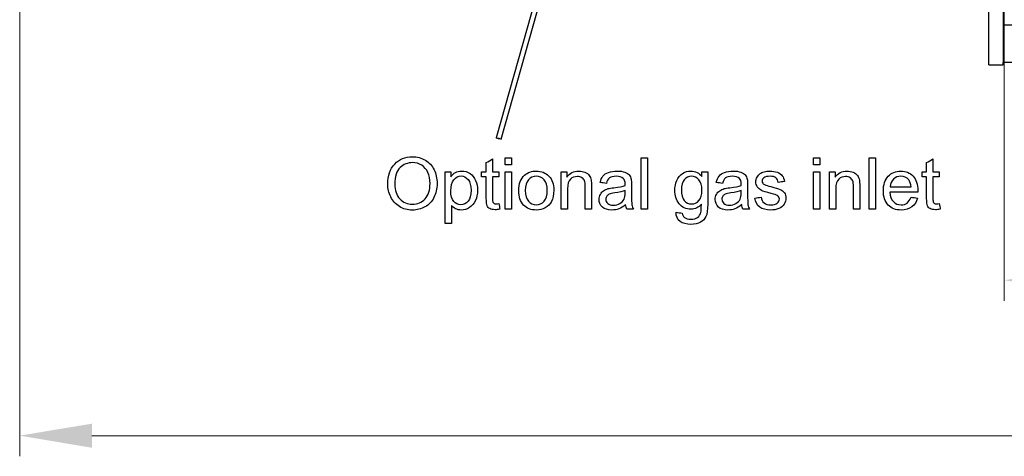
# Model space of a CAD drawing. Header units: inches. Extents: x 0 to 23760, y -13 to 16800.
# Tile 64 of 217: x 1790 to 3700, y 10184 to 11031. Entities that reach past the tile are written whole.
import ezdxf

# ---------------------------------------------------------------- set-up
doc = ezdxf.new("R2010")
doc.units = ezdxf.units.IN
doc.layers.add('254', color=7, linetype='Continuous', true_color=0xffffff)
doc.styles.add('latin_extended', font='simplex.shx')
doc.dimstyles.get("Standard").update_dxf_attribs({"dimtxt": 0.18, "dimasz": 0.18, "dimexe": 0.18, "dimexo": 0.0625, "dimgap": 0.09, "dimtad": 0, "dimtih": 1, "dimtoh": 1, "dimdec": 4, "dimzin": 0, "dimdsep": 46, "dimtxsty": 'Standard', "dimcen": 0.09, "dimadec": 0, "dimazin": 0, "dimtfac": 1, "dimtdec": 4, "dimtofl": 0, "dimtmove": 0, "dimatfit": 3, "dimfxl": 1, "dimtolj": 1, "dimtzin": 0, "dimarcsym": 0})

# ---------------------------------------------------------------- blocks, each defined once
blk = doc.blocks.new('_U3')
at = {"layer": '254', "color": 3, "linetype": 'Continuous', "lineweight": 13, "transparency": 16777216}
for p, q in [((5427, 13056.5), (5427, 10485.6)), ((3700, 12577.9), (3700, 10485.6)), ((3840, 10525.6), (5287, 10525.6))]:
    blk.add_line(p, q, dxfattribs=at)
at = {"layer": '254', "color": 3, "transparency": 16777216}
for points in [[(3840, 10548.9), (3840, 10502.2), (3700, 10525.6)], [(5287, 10502.2), (5287, 10548.9), (5427, 10525.6)]]:
    blk.add_solid(points, dxfattribs=at)
at = {"layer": 'Defpoints', "color": 0, "transparency": 16777216}
for p in [(5427, 13096.5), (3700, 12617.9), (5427, 10525.6)]:
    blk.add_point(p, dxfattribs=at)
at = {"layer": '254', "color": 2, "lineweight": 13, "transparency": 16777216, "insert": (4330.2, 10735.6), "char_height": 140, "attachment_point": 1, "style": 'latin_extended'}
blk.add_mtext('\\A1;\\C2;1727', dxfattribs=at)
blk = doc.blocks.new('_U11')
at = {"layer": '254', "color": 3, "linetype": 'Continuous', "lineweight": 13, "transparency": 16777216}
for p, q in [((8556, 13896.3), (8556, 10183.9)), ((1790, 13598.4), (1790, 10183.9)), ((1930, 10223.9), (8416, 10223.9))]:
    blk.add_line(p, q, dxfattribs=at)
at = {"layer": '254', "color": 3, "transparency": 16777216}
for points in [[(1930, 10247.2), (1930, 10200.5), (1790, 10223.9)], [(8416, 10200.5), (8416, 10247.2), (8556, 10223.9)]]:
    blk.add_solid(points, dxfattribs=at)
at = {"layer": 'Defpoints', "color": 0, "transparency": 16777216}
for p in [(8556, 13936.3), (1790, 13638.4), (8556, 10223.9)]:
    blk.add_point(p, dxfattribs=at)
at = {"layer": '254', "color": 2, "lineweight": 13, "transparency": 16777216, "insert": (4929.7, 10433.9), "char_height": 140, "attachment_point": 1, "style": 'latin_extended'}
blk.add_mtext('\\A1;6766', dxfattribs=at)

msp = doc.modelspace()

# ---------------------------------------------------------------- linework, layer by layer
at = {"layer": '254', "color": 2, "linetype": 'Continuous', "lineweight": 25}
for p, q in [((3037.211, 11949.707), (2714.372, 10802.031)), ((2723.998, 10799.324), (3046.838, 11946.999)), ((3698.024, 11355.942), (3698.024, 11020.453)), ((3670.024, 10943.853), (3670.024, 11146.353)), ((3698.024, 11020.453), (3698.024, 10948.353)), ((7888.024, 11020.453), (3698.024, 11020.453)), ((3698.024, 10943.853), (3698.024, 10948.353)), ((7888.024, 10948.353), (3698.024, 10948.353)), ((3670.024, 10943.853), (3698.024, 10943.853))]:
    msp.add_line(p, q, dxfattribs=at)
msp.add_ellipse((2719.185, 10800.677), major_axis=(-4.813, 1.354), ratio=0.11369743, dxfattribs=at)
for points, knots in [([(2517.474, 10751.048), (2526.376, 10760.437), (2537.888, 10765.118), (2561.219, 10765.118), (2569.544, 10762.937), (2584.371, 10754.093), (2589.989, 10747.948), (2597.776, 10732.169), (2599.72, 10723.215), (2599.72, 10703.082), (2597.673, 10694), (2589.487, 10677.986), (2583.701, 10671.932), (2576.21, 10667.83)], [0, 0, 0, 0, 0.2330217, 0.2330217, 0.38569108, 0.38569108, 0.53859195, 0.53859195, 0.69109453, 0.69109453, 0.84554726, 0.84554726, 1, 1, 1, 1]), ([(2581.966, 10734.599), (2579.203, 10740.662), (2575.187, 10745.369), (2564.596, 10752.072), (2558.635, 10753.734), (2542.672, 10753.734), (2534.601, 10750.524), (2521.107, 10737.643), (2517.73, 10726.899), (2517.73, 10699.808), (2520.979, 10690.317), (2527.451, 10683.384)], [0, 0, 0, 0, 0.16653426, 0.16653426, 0.33306851, 0.33306851, 0.57088202, 0.57088202, 0.80914583, 0.80914583, 1, 1, 1, 1]), ([(2576.21, 10667.83), (2568.689, 10663.711), (2560.605, 10661.639), (2542.493, 10661.639), (2534.084, 10663.927), (2519.265, 10673.023), (2513.647, 10679.219), (2506.013, 10694.947), (2504.095, 10703.287), (2504.095, 10728.664), (2508.546, 10741.66), (2517.474, 10751.048)], [0, 0, 0, 0, 0.1587975, 0.1587975, 0.33067245, 0.33067245, 0.50297876, 0.50297876, 0.67483187, 0.67483187, 1, 1, 1, 1]), ([(2527.451, 10683.384), (2533.949, 10676.426), (2542.058, 10672.972), (2561.808, 10672.972), (2569.995, 10676.476), (2582.861, 10690.47), (2586.085, 10700.421), (2586.085, 10721.424), (2584.725, 10728.546), (2581.966, 10734.599)], [0, 0, 0, 0, 0.27269132, 0.27269132, 0.54965457, 0.54965457, 0.82556657, 0.82556657, 1, 1, 1, 1]), ([(2626.402, 10726.387), (2629.037, 10730.071), (2632.036, 10732.823), (2638.656, 10736.518), (2642.698, 10737.439), (2653.596, 10737.439), (2659.078, 10735.839), (2668.51, 10729.483), (2672.082, 10724.976), (2676.901, 10713.392), (2678.129, 10707.022), (2678.129, 10692.696), (2676.789, 10686.023), (2671.477, 10674.174), (2667.601, 10669.602), (2657.459, 10663.302), (2652.138, 10661.716), (2642.442, 10661.716), (2638.748, 10662.566), (2632.26, 10666.039), (2629.6, 10668.214), (2627.502, 10670.849)], [0, 0, 0, 0, 0.08308039, 0.08308039, 0.16567217, 0.16567217, 0.2732647, 0.2732647, 0.38045627, 0.38045627, 0.48724488, 0.48724488, 0.60194376, 0.60194376, 0.71705564, 0.71705564, 0.83190676, 0.83190676, 0.91581625, 0.91581625, 1, 1, 1, 1]), ([(2769.38, 10729.38), (2775.596, 10734.753), (2783.194, 10737.439), (2802.125, 10737.439), (2810.26, 10734.164), (2822.897, 10721.117), (2826.069, 10712.112), (2826.069, 10691.263), (2824.683, 10683.936), (2819.06, 10673.253), (2815.003, 10669.09), (2809.646, 10666.142)], [0, 0, 0, 0, 0.19849265, 0.19849265, 0.41967017, 0.41967017, 0.6408477, 0.6408477, 0.82024724, 0.82024724, 1, 1, 1, 1]), ([(2851.498, 10725.492), (2856.819, 10733.448), (2864.494, 10737.439), (2878.922, 10737.439), (2882.948, 10736.667), (2890.255, 10733.499), (2892.98, 10731.444), (2896.625, 10726.362), (2897.904, 10723.343), (2898.646, 10719.838)], [0, 0, 0, 0, 0.43390355, 0.43390355, 0.62270127, 0.62270127, 0.81197878, 0.81197878, 1, 1, 1, 1]), ([(2921.49, 10727.564), (2923.972, 10730.736), (2927.599, 10733.181), (2937.044, 10736.569), (2942.544, 10737.439), (2954.952, 10737.439), (2959.969, 10736.705), (2967.717, 10733.78), (2970.569, 10731.974), (2974.189, 10727.538), (2975.468, 10724.776), (2976.185, 10721.399)], [0, 0, 0, 0, 0.20172981, 0.20172981, 0.40214746, 0.40214746, 0.60174034, 0.60174034, 0.80018246, 0.80018246, 1, 1, 1, 1]), ([(3112.332, 10672.844), (3106.96, 10666.5), (3100.283, 10663.353), (3082.324, 10663.353), (3074.598, 10666.935), (3063.701, 10681.312), (3060.963, 10689.933), (3060.963, 10706.894), (3062.229, 10713.258), (3067.205, 10724.955), (3070.838, 10729.483), (3080.354, 10735.827), (3085.931, 10737.439), (3100.897, 10737.439), (3107.932, 10733.985), (3113.483, 10727.052)], [0, 0, 0, 0, 0.13950219, 0.13950219, 0.31287711, 0.31287711, 0.48625203, 0.48625203, 0.60536457, 0.60536457, 0.72384961, 0.72384961, 0.84233465, 0.84233465, 1, 1, 1, 1]), ([(3124.816, 10735.801), (3124.816, 10714.926), (3124.816, 10694.052), (3124.816, 10661.895), (3123.665, 10653.913), (3119.06, 10644.499), (3115.422, 10640.773), (3105.476, 10635.315), (3099.336, 10633.959), (3083.424, 10633.959), (3076.44, 10635.904), (3065.798, 10643.681), (3063.24, 10649.539), (3063.419, 10657.341)], [0, 0, 0, 0, 0.25517086, 0.25517086, 0.3930757, 0.3930757, 0.53098054, 0.53098054, 0.66973213, 0.66973213, 0.83486607, 0.83486607, 1, 1, 1, 1]), ([(3146.714, 10727.564), (3149.196, 10730.736), (3152.823, 10733.181), (3162.268, 10736.569), (3167.768, 10737.439), (3180.175, 10737.439), (3185.193, 10736.705), (3192.941, 10733.78), (3195.793, 10731.974), (3199.413, 10727.538), (3200.692, 10724.776), (3201.408, 10721.399)], [0, 0, 0, 0, 0.20172981, 0.20172981, 0.40214746, 0.40214746, 0.60174034, 0.60174034, 0.80018246, 0.80018246, 1, 1, 1, 1]), ([(3226.453, 10732.373), (3228.346, 10733.78), (3230.963, 10734.959), (3237.556, 10736.953), (3241.086, 10737.439), (3250.551, 10737.439), (3255.54, 10736.62), (3264.135, 10733.346), (3267.32, 10731.129), (3271.401, 10725.517), (3272.808, 10721.782), (3273.575, 10717.101)], [0, 0, 0, 0, 0.1533584, 0.1533584, 0.30704293, 0.30704293, 0.53756972, 0.53756972, 0.76809651, 0.76809651, 1, 1, 1, 1]), ([(3371.81, 10725.492), (3377.131, 10733.448), (3384.806, 10737.439), (3399.234, 10737.439), (3403.26, 10736.667), (3410.567, 10733.499), (3413.292, 10731.444), (3416.937, 10726.362), (3418.216, 10723.343), (3418.958, 10719.838)], [0, 0, 0, 0, 0.43390355, 0.43390355, 0.62270127, 0.62270127, 0.81197878, 0.81197878, 1, 1, 1, 1]), ([(3531.774, 10685.123), (3529.753, 10677.705), (3526.053, 10671.936), (3515.223, 10663.763), (3508.316, 10661.716), (3489.308, 10661.716), (3480.93, 10664.977), (3468.484, 10678.037), (3465.389, 10687.17), (3465.389, 10711.14), (3468.536, 10720.606), (3481.071, 10734.062), (3489.231, 10737.439), (3508.904, 10737.439), (3516.834, 10734.139), (3529.114, 10720.938), (3532.184, 10711.678), (3532.184, 10698.989), (3532.158, 10697.889), (3532.107, 10696.431)], [0, 0, 0, 0, 0.10292701, 0.10292701, 0.206164, 0.206164, 0.33607317, 0.33607317, 0.46571564, 0.46571564, 0.59957642, 0.59957642, 0.73343719, 0.73343719, 0.86284735, 0.86284735, 0.99225751, 0.99225751, 1, 1, 1, 1]), ([(2632.004, 10678.498), (2635.791, 10674.046), (2640.344, 10671.821), (2651.165, 10671.821), (2655.859, 10674.113), (2663.624, 10683.358), (2665.568, 10690.496), (2665.568, 10709.426), (2663.647, 10716.311), (2656.077, 10725.517), (2651.524, 10727.82), (2641.035, 10727.82), (2636.42, 10725.351), (2628.346, 10715.592), (2626.351, 10708.48), (2626.351, 10689.831), (2628.218, 10682.949), (2632.004, 10678.498)], [0, 0, 0, 0, 0.12723175, 0.12723175, 0.25628109, 0.25628109, 0.38574943, 0.38574943, 0.50906887, 0.50906887, 0.63245878, 0.63245878, 0.75465072, 0.75465072, 0.87715708, 0.87715708, 1, 1, 1, 1]), ([(2721.49, 10663.481), (2718.037, 10662.765), (2714.941, 10662.407), (2707.753, 10662.407), (2704.299, 10663.097), (2699.387, 10665.911), (2697.683, 10667.783), (2695.678, 10672.358), (2695.166, 10677.193), (2695.166, 10698.452), (2695.166, 10712.343), (2695.166, 10726.234)], [0, 0, 0, 0, 0.11085216, 0.11085216, 0.2938628, 0.2938628, 0.47687344, 0.47687344, 0.65817362, 0.65817362, 1, 1, 1, 1]), ([(2707.369, 10726.234), (2707.369, 10712.121), (2707.369, 10698.008), (2707.369, 10680.391), (2707.599, 10678.14), (2708.034, 10677.142)], [0, 0, 0, 0, 0.80106486, 0.80106486, 1, 1, 1, 1]), ([(2809.646, 10666.142), (2804.299, 10663.2), (2798.466, 10661.716), (2782.017, 10661.716), (2773.805, 10664.965), (2761.321, 10677.961), (2758.175, 10687.349), (2758.175, 10712.982), (2761.91, 10722.934), (2769.38, 10729.38)], [0, 0, 0, 0, 0.16767261, 0.16767261, 0.43649186, 0.43649186, 0.70531111, 0.70531111, 1, 1, 1, 1]), ([(2807.343, 10720.35), (2803.25, 10724.955), (2798.211, 10727.257), (2786.008, 10727.257), (2780.93, 10724.969), (2772.833, 10715.796), (2770.812, 10708.838), (2770.812, 10690.291), (2772.833, 10683.358), (2776.875, 10678.728)], [0, 0, 0, 0, 0.24786736, 0.24786736, 0.49887228, 0.49887228, 0.74909053, 0.74909053, 1, 1, 1, 1]), ([(2776.875, 10678.728), (2780.917, 10674.123), (2786.008, 10671.821), (2798.236, 10671.821), (2803.314, 10674.134), (2811.411, 10683.409), (2813.432, 10690.47), (2813.432, 10708.94), (2811.438, 10715.743), (2807.343, 10720.35)], [0, 0, 0, 0, 0.2557329, 0.2557329, 0.5093347, 0.5093347, 0.76214286, 0.76214286, 1, 1, 1, 1]), ([(2885.599, 10718.636), (2884.652, 10721.117), (2882.971, 10723.098), (2878.078, 10726.055), (2875.238, 10726.797), (2866.745, 10726.797), (2862.228, 10725.121), (2854.619, 10718.482), (2852.726, 10712.189), (2852.726, 10689.737), (2852.726, 10676.545), (2852.726, 10663.353)], [0, 0, 0, 0, 0.13293898, 0.13293898, 0.26689879, 0.26689879, 0.48039724, 0.48039724, 0.69471118, 0.69471118, 1, 1, 1, 1]), ([(2887.031, 10663.353), (2887.031, 10678.046), (2887.031, 10692.738), (2887.031, 10712.419), (2886.571, 10716.154), (2885.599, 10718.636)], [0, 0, 0, 0, 0.7465338, 0.7465338, 1, 1, 1, 1]), ([(2898.646, 10719.838), (2899.08, 10717.561), (2899.311, 10713.571), (2899.311, 10693.045), (2899.311, 10678.199), (2899.311, 10663.353)], [0, 0, 0, 0, 0.27669298, 0.27669298, 1, 1, 1, 1]), ([(2964.391, 10709.324), (2964.442, 10711.012), (2964.468, 10712.087), (2964.468, 10717.536), (2963.304, 10721.08), (2957.842, 10725.876), (2953.186, 10727.257), (2941.214, 10727.257), (2936.967, 10726.259), (2931.442, 10722.217), (2929.421, 10718.636), (2928.09, 10713.494)], [0, 0, 0, 0, 0.01739916, 0.01739916, 0.21800118, 0.21800118, 0.49068665, 0.49068665, 0.74534333, 0.74534333, 1, 1, 1, 1]), ([(2976.185, 10721.399), (2976.594, 10719.301), (2976.799, 10715.54), (2976.799, 10704.634), (2976.799, 10699.177), (2976.799, 10682.284), (2977.079, 10675.074), (2978.103, 10669.032), (2979.152, 10666.116), (2980.687, 10663.353)], [0, 0, 0, 0, 0.16140093, 0.16140093, 0.32305445, 0.32305445, 0.66176908, 0.66176908, 1, 1, 1, 1]), ([(3107.446, 10720.503), (3103.506, 10725.006), (3098.773, 10727.257), (3087.773, 10727.257), (3083.141, 10725.059), (3075.494, 10716.18), (3073.575, 10709.605), (3073.575, 10691.365), (3075.468, 10684.433), (3079.254, 10680.058)], [0, 0, 0, 0, 0.24867368, 0.24867368, 0.49276352, 0.49276352, 0.73535488, 0.73535488, 1, 1, 1, 1]), ([(3079.254, 10680.058), (3083.015, 10675.709), (3087.748, 10673.509), (3099.08, 10673.509), (3103.813, 10675.684), (3111.437, 10684.382), (3113.355, 10691.186), (3113.355, 10709.324), (3111.385, 10716.001), (3107.446, 10720.503)], [0, 0, 0, 0, 0.25381577, 0.25381577, 0.50648823, 0.50648823, 0.75916069, 0.75916069, 1, 1, 1, 1]), ([(3189.615, 10709.324), (3189.666, 10711.012), (3189.692, 10712.087), (3189.692, 10717.536), (3188.528, 10721.08), (3183.066, 10725.876), (3178.41, 10727.257), (3166.438, 10727.257), (3162.191, 10726.259), (3156.666, 10722.217), (3154.645, 10718.636), (3153.314, 10713.494)], [0, 0, 0, 0, 0.01739916, 0.01739916, 0.21800118, 0.21800118, 0.49068665, 0.49068665, 0.74534333, 0.74534333, 1, 1, 1, 1]), ([(3201.408, 10721.399), (3201.818, 10719.301), (3202.022, 10715.54), (3202.022, 10704.634), (3202.022, 10699.177), (3202.022, 10682.284), (3202.303, 10675.074), (3203.327, 10669.032), (3204.376, 10666.116), (3205.911, 10663.353)], [0, 0, 0, 0, 0.16140093, 0.16140093, 0.32305445, 0.32305445, 0.66176908, 0.66176908, 1, 1, 1, 1]), ([(3228.295, 10686.889), (3228.96, 10682.028), (3230.881, 10678.296), (3237.095, 10673.1), (3241.444, 10671.821), (3252.675, 10671.821), (3256.881, 10672.934), (3262.319, 10677.551), (3263.701, 10680.237), (3263.701, 10686.121), (3262.482, 10688.309), (3258.38, 10690.982), (3254.21, 10692.363), (3238.528, 10696.328), (3232.276, 10698.277), (3225.328, 10701.598), (3222.685, 10703.896), (3219.086, 10709.759), (3218.19, 10713.008), (3218.19, 10719.787), (3218.932, 10722.78), (3220.416, 10725.517)], [0, 0, 0, 0, 0.11222426, 0.11222426, 0.22545145, 0.22545145, 0.33919566, 0.33919566, 0.45231851, 0.45231851, 0.55422256, 0.55422256, 0.62550831, 0.62550831, 0.72164773, 0.72164773, 0.81806124, 0.81806124, 0.91349327, 0.91349327, 1, 1, 1, 1]), ([(3261.577, 10715.464), (3261.04, 10719.199), (3259.451, 10722.112), (3254.21, 10726.285), (3250.526, 10727.334), (3240.114, 10727.334), (3236.088, 10726.425), (3231.263, 10722.678), (3230.06, 10720.503), (3230.06, 10716.41), (3230.572, 10714.978), (3231.57, 10713.699)], [0, 0, 0, 0, 0.19498444, 0.19498444, 0.39207231, 0.39207231, 0.62394039, 0.62394039, 0.8542769, 0.8542769, 1, 1, 1, 1]), ([(3405.911, 10718.636), (3404.964, 10721.117), (3403.283, 10723.098), (3398.39, 10726.055), (3395.55, 10726.797), (3387.057, 10726.797), (3382.54, 10725.121), (3374.931, 10718.482), (3373.038, 10712.189), (3373.038, 10689.737), (3373.038, 10676.545), (3373.038, 10663.353)], [0, 0, 0, 0, 0.13293898, 0.13293898, 0.26689879, 0.26689879, 0.48039724, 0.48039724, 0.69471118, 0.69471118, 1, 1, 1, 1]), ([(3407.343, 10663.353), (3407.343, 10678.046), (3407.343, 10692.738), (3407.343, 10712.419), (3406.883, 10716.154), (3405.911, 10718.636)], [0, 0, 0, 0, 0.7465338, 0.7465338, 1, 1, 1, 1]), ([(3418.958, 10719.838), (3419.393, 10717.561), (3419.623, 10713.571), (3419.623, 10693.045), (3419.623, 10678.199), (3419.623, 10663.353)], [0, 0, 0, 0, 0.27669298, 0.27669298, 1, 1, 1, 1]), ([(3519.213, 10706.536), (3518.676, 10712.624), (3517.107, 10717.196), (3510.669, 10724.98), (3505.578, 10727.334), (3493.734, 10727.334), (3488.963, 10725.454), (3481.301, 10717.894), (3479.178, 10712.854), (3478.768, 10706.536)], [0, 0, 0, 0, 0.18643702, 0.18643702, 0.47557822, 0.47557822, 0.73735216, 0.73735216, 1, 1, 1, 1]), ([(3575.75, 10663.481), (3572.296, 10662.765), (3569.201, 10662.407), (3562.012, 10662.407), (3558.559, 10663.097), (3553.647, 10665.911), (3551.942, 10667.783), (3549.937, 10672.358), (3549.426, 10677.193), (3549.426, 10698.452), (3549.426, 10712.343), (3549.426, 10726.234)], [0, 0, 0, 0, 0.11085216, 0.11085216, 0.2938628, 0.2938628, 0.47687344, 0.47687344, 0.65817362, 0.65817362, 1, 1, 1, 1]), ([(3561.628, 10726.234), (3561.628, 10712.121), (3561.628, 10698.008), (3561.628, 10680.391), (3561.859, 10678.14), (3562.294, 10677.142)], [0, 0, 0, 0, 0.80106486, 0.80106486, 1, 1, 1, 1]), ([(2952.291, 10664.095), (2948.07, 10662.509), (2943.568, 10661.716), (2930.777, 10661.716), (2924.662, 10663.66), (2916.118, 10671.437), (2913.969, 10676.4), (2913.969, 10685.993), (2914.799, 10689.236), (2918.011, 10695.1), (2920.146, 10697.437), (2925.353, 10701.01), (2928.295, 10702.34), (2931.57, 10703.261)], [0, 0, 0, 0, 0.13922287, 0.13922287, 0.36831446, 0.36831446, 0.59740605, 0.59740605, 0.73080116, 0.73080116, 0.86509356, 0.86509356, 1, 1, 1, 1]), ([(2931.57, 10703.261), (2934, 10703.901), (2937.631, 10704.525), (2952.393, 10706.28), (2959.71, 10707.687), (2964.391, 10709.324)], [0, 0, 0, 0, 0.32934662, 0.32934662, 1, 1, 1, 1]), ([(2962.421, 10682.923), (2963.726, 10685.712), (2964.391, 10689.805), (2964.391, 10696.704), (2964.391, 10698.204), (2964.391, 10699.705)], [0, 0, 0, 0, 0.78244747, 0.78244747, 1, 1, 1, 1]), ([(3177.515, 10664.095), (3173.294, 10662.509), (3168.791, 10661.716), (3156, 10661.716), (3149.886, 10663.66), (3141.342, 10671.437), (3139.193, 10676.4), (3139.193, 10685.993), (3140.022, 10689.236), (3143.235, 10695.1), (3145.37, 10697.437), (3150.577, 10701.01), (3153.519, 10702.34), (3156.793, 10703.261)], [0, 0, 0, 0, 0.13922287, 0.13922287, 0.36831446, 0.36831446, 0.59740605, 0.59740605, 0.73080116, 0.73080116, 0.86509356, 0.86509356, 1, 1, 1, 1]), ([(3156.793, 10703.261), (3159.224, 10703.901), (3162.855, 10704.525), (3177.617, 10706.28), (3184.934, 10707.687), (3189.615, 10709.324)], [0, 0, 0, 0, 0.32934662, 0.32934662, 1, 1, 1, 1]), ([(3187.645, 10682.923), (3188.95, 10685.712), (3189.615, 10689.805), (3189.615, 10696.704), (3189.615, 10698.204), (3189.615, 10699.705)], [0, 0, 0, 0, 0.78244747, 0.78244747, 1, 1, 1, 1]), ([(3236.277, 10710.424), (3237.505, 10709.964), (3241.106, 10708.893), (3255.796, 10704.95), (3261.849, 10703.035), (3268.715, 10700.115), (3271.426, 10697.966), (3273.371, 10695.126)], [0, 0, 0, 0, 0.25783975, 0.25783975, 0.62942163, 0.62942163, 1, 1, 1, 1]), ([(3478.078, 10696.431), (3478.538, 10688.475), (3480.802, 10682.398), (3488.873, 10673.919), (3493.938, 10671.821), (3504.478, 10671.821), (3508.316, 10672.998), (3511.513, 10675.351)], [0, 0, 0, 0, 0.36346586, 0.36346586, 0.7280825, 0.7280825, 1, 1, 1, 1]), ([(2933.616, 10692.619), (2931.544, 10691.698), (2929.895, 10690.375), (2927.656, 10686.863), (2927.067, 10684.919), (2927.067, 10679.521), (2928.333, 10676.798), (2933.284, 10672.409), (2936.891, 10671.335), (2946.407, 10671.335), (2950.603, 10672.358), (2957.97, 10676.502), (2960.682, 10679.342), (2962.421, 10682.923)], [0, 0, 0, 0, 0.12145343, 0.12145343, 0.24416853, 0.24416853, 0.43341591, 0.43341591, 0.62363355, 0.62363355, 0.81181677, 0.81181677, 1, 1, 1, 1]), ([(3158.84, 10692.619), (3156.768, 10691.698), (3155.119, 10690.375), (3152.879, 10686.863), (3152.291, 10684.919), (3152.291, 10679.521), (3153.557, 10676.798), (3158.507, 10672.409), (3162.114, 10671.335), (3171.631, 10671.335), (3175.826, 10672.358), (3183.194, 10676.502), (3185.906, 10679.342), (3187.645, 10682.923)], [0, 0, 0, 0, 0.12145343, 0.12145343, 0.24416853, 0.24416853, 0.43341591, 0.43341591, 0.62363355, 0.62363355, 0.81181677, 0.81181677, 1, 1, 1, 1]), ([(3273.371, 10695.126), (3275.34, 10692.312), (3276.312, 10688.807), (3276.312, 10680.544), (3275.098, 10676.689), (3270.352, 10669.442), (3266.898, 10666.653), (3257.893, 10662.714), (3252.803, 10661.716), (3237.709, 10661.716), (3230.521, 10663.66), (3220.646, 10671.488), (3217.499, 10677.295), (3216.144, 10684.97)], [0, 0, 0, 0, 0.1384103, 0.1384103, 0.27427317, 0.27427317, 0.41080822, 0.41080822, 0.54734327, 0.54734327, 0.77367163, 0.77367163, 1, 1, 1, 1]), ([(2710.132, 10674.737), (2711.13, 10674.149), (2712.511, 10673.867), (2715.709, 10673.867), (2717.499, 10674.021), (2719.725, 10674.328)], [0, 0, 0, 0, 0.568, 0.568, 1, 1, 1, 1]), ([(3075.366, 10655.576), (3075.852, 10651.892), (3077.24, 10649.216), (3082.554, 10645.241), (3086.724, 10644.116), (3097.699, 10644.116), (3102.074, 10645.241), (3108.264, 10649.795), (3110.38, 10652.988), (3112.076, 10659.567), (3112.383, 10664.837), (3112.332, 10672.844)], [0, 0, 0, 0, 0.16329456, 0.16329456, 0.38229489, 0.38229489, 0.61936807, 0.61936807, 0.85644125, 0.85644125, 1, 1, 1, 1]), ([(3564.391, 10674.737), (3565.389, 10674.149), (3566.77, 10673.867), (3569.968, 10673.867), (3571.759, 10674.021), (3573.985, 10674.328)], [0, 0, 0, 0, 0.568, 0.568, 1, 1, 1, 1])]:
    msp.add_open_spline(points, degree=3, knots=knots, dxfattribs=at)
for points in [[(2695.166, 10753.734), (2699.234, 10756.19), (2703.301, 10758.646), (2707.369, 10761.102)], [(2695.166, 10735.801), (2695.166, 10741.779), (2695.166, 10747.757), (2695.166, 10753.734)], [(2707.369, 10761.102), (2707.369, 10752.668), (2707.369, 10744.235), (2707.369, 10735.801)], [(2731.8, 10749.232), (2731.8, 10753.939), (2731.8, 10758.646), (2731.8, 10763.353)], [(2731.8, 10763.353), (2735.893, 10763.353), (2739.986, 10763.353), (2744.079, 10763.353)], [(2744.079, 10763.353), (2744.079, 10758.646), (2744.079, 10753.939), (2744.079, 10749.232)], [(2995.55, 10663.353), (2995.55, 10696.687), (2995.55, 10730.02), (2995.55, 10763.353)], [(2995.55, 10763.353), (2999.643, 10763.353), (3003.736, 10763.353), (3007.83, 10763.353)], [(3007.83, 10763.353), (3007.83, 10730.02), (3007.83, 10696.687), (3007.83, 10663.353)], [(3329.804, 10749.232), (3329.804, 10753.939), (3329.804, 10758.646), (3329.804, 10763.353)], [(3329.804, 10763.353), (3333.898, 10763.353), (3337.991, 10763.353), (3342.084, 10763.353)], [(3342.084, 10763.353), (3342.084, 10758.646), (3342.084, 10753.939), (3342.084, 10749.232)], [(3438.17, 10663.353), (3438.17, 10696.687), (3438.17, 10730.02), (3438.17, 10763.353)], [(3438.17, 10763.353), (3442.263, 10763.353), (3446.356, 10763.353), (3450.449, 10763.353)], [(3450.449, 10763.353), (3450.449, 10730.02), (3450.449, 10696.687), (3450.449, 10663.353)], [(3549.426, 10753.734), (3553.493, 10756.19), (3557.561, 10758.646), (3561.628, 10761.102)], [(3549.426, 10735.801), (3549.426, 10741.779), (3549.426, 10747.757), (3549.426, 10753.734)], [(3561.628, 10761.102), (3561.628, 10752.668), (3561.628, 10744.235), (3561.628, 10735.801)], [(2615.223, 10635.597), (2615.223, 10668.998), (2615.223, 10702.4), (2615.223, 10735.801)], [(2615.223, 10735.801), (2618.949, 10735.801), (2622.676, 10735.801), (2626.402, 10735.801)], [(2626.402, 10735.801), (2626.402, 10732.663), (2626.402, 10729.525), (2626.402, 10726.387)], [(2686.162, 10735.801), (2689.163, 10735.801), (2692.165, 10735.801), (2695.166, 10735.801)], [(2686.162, 10726.234), (2686.162, 10729.423), (2686.162, 10732.612), (2686.162, 10735.801)], [(2707.369, 10735.801), (2711.488, 10735.801), (2715.606, 10735.801), (2719.725, 10735.801)], [(2719.725, 10735.801), (2719.725, 10732.612), (2719.725, 10729.423), (2719.725, 10726.234)], [(2744.079, 10749.232), (2739.986, 10749.232), (2735.893, 10749.232), (2731.8, 10749.232)], [(2731.8, 10663.353), (2731.8, 10687.503), (2731.8, 10711.652), (2731.8, 10735.801)], [(2731.8, 10735.801), (2735.893, 10735.801), (2739.986, 10735.801), (2744.079, 10735.801)], [(2744.079, 10735.801), (2744.079, 10711.652), (2744.079, 10687.503), (2744.079, 10663.353)], [(2840.447, 10735.801), (2844.13, 10735.801), (2847.814, 10735.801), (2851.498, 10735.801)], [(2840.447, 10663.353), (2840.447, 10687.503), (2840.447, 10711.652), (2840.447, 10735.801)], [(2851.498, 10735.801), (2851.498, 10732.365), (2851.498, 10728.928), (2851.498, 10725.492)], [(3113.483, 10727.052), (3113.483, 10729.969), (3113.483, 10732.885), (3113.483, 10735.801)], [(3113.483, 10735.801), (3117.261, 10735.801), (3121.038, 10735.801), (3124.816, 10735.801)], [(3342.084, 10749.232), (3337.991, 10749.232), (3333.898, 10749.232), (3329.804, 10749.232)], [(3329.804, 10663.353), (3329.804, 10687.503), (3329.804, 10711.652), (3329.804, 10735.801)], [(3329.804, 10735.801), (3333.898, 10735.801), (3337.991, 10735.801), (3342.084, 10735.801)], [(3342.084, 10735.801), (3342.084, 10711.652), (3342.084, 10687.503), (3342.084, 10663.353)], [(3360.759, 10663.353), (3360.759, 10687.503), (3360.759, 10711.652), (3360.759, 10735.801)], [(3360.759, 10735.801), (3364.442, 10735.801), (3368.126, 10735.801), (3371.81, 10735.801)], [(3371.81, 10735.801), (3371.81, 10732.365), (3371.81, 10728.928), (3371.81, 10725.492)], [(3540.421, 10735.801), (3543.423, 10735.801), (3546.424, 10735.801), (3549.426, 10735.801)], [(3540.421, 10726.234), (3540.421, 10729.423), (3540.421, 10732.612), (3540.421, 10735.801)], [(3561.628, 10735.801), (3565.747, 10735.801), (3569.866, 10735.801), (3573.985, 10735.801)], [(3573.985, 10735.801), (3573.985, 10732.612), (3573.985, 10729.423), (3573.985, 10726.234)], [(2695.166, 10726.234), (2692.165, 10726.234), (2689.163, 10726.234), (2686.162, 10726.234)], [(2719.725, 10726.234), (2715.606, 10726.234), (2711.488, 10726.234), (2707.369, 10726.234)], [(2916.092, 10715.131), (2917.193, 10720.273), (2918.983, 10724.417), (2921.49, 10727.564)], [(2928.09, 10713.494), (2924.091, 10714.04), (2920.092, 10714.585), (2916.092, 10715.131)], [(3141.316, 10715.131), (3142.416, 10720.273), (3144.207, 10724.417), (3146.714, 10727.564)], [(3153.314, 10713.494), (3149.315, 10714.04), (3145.316, 10714.585), (3141.316, 10715.131)], [(3220.416, 10725.517), (3221.874, 10728.28), (3223.895, 10730.557), (3226.453, 10732.373)], [(3273.575, 10717.101), (3269.576, 10716.555), (3265.577, 10716.009), (3261.577, 10715.464)], [(3549.426, 10726.234), (3546.424, 10726.234), (3543.423, 10726.234), (3540.421, 10726.234)], [(3573.985, 10726.234), (3569.866, 10726.234), (3565.747, 10726.234), (3561.628, 10726.234)], [(2964.391, 10699.705), (2959.94, 10697.889), (2953.238, 10696.354), (2944.335, 10695.075)], [(3189.615, 10699.705), (3185.164, 10697.889), (3178.461, 10696.354), (3169.559, 10695.075)], [(3231.57, 10713.699), (3232.567, 10712.368), (3234.128, 10711.294), (3236.277, 10710.424)], [(3532.107, 10696.431), (3514.097, 10696.431), (3496.087, 10696.431), (3478.078, 10696.431)], [(3478.768, 10706.536), (3492.25, 10706.536), (3505.732, 10706.536), (3519.213, 10706.536)], [(2708.034, 10677.142), (2708.469, 10676.119), (2709.16, 10675.326), (2710.132, 10674.737)], [(2944.335, 10695.075), (2939.295, 10694.333), (2935.714, 10693.514), (2933.616, 10692.619)], [(3169.559, 10695.075), (3164.519, 10694.333), (3160.938, 10693.514), (3158.84, 10692.619)], [(3216.144, 10684.97), (3220.194, 10685.61), (3224.245, 10686.249), (3228.295, 10686.889)], [(3511.513, 10675.351), (3514.685, 10677.73), (3517.218, 10681.491), (3519.086, 10686.684)], [(3519.086, 10686.684), (3523.315, 10686.164), (3527.545, 10685.644), (3531.774, 10685.123)], [(3562.294, 10677.142), (3562.728, 10676.119), (3563.419, 10675.326), (3564.391, 10674.737)], [(2627.502, 10670.849), (2627.502, 10659.098), (2627.502, 10647.347), (2627.502, 10635.597)], [(2719.725, 10674.328), (2720.314, 10670.712), (2720.902, 10667.097), (2721.49, 10663.481)], [(2744.079, 10663.353), (2739.986, 10663.353), (2735.893, 10663.353), (2731.8, 10663.353)], [(2852.726, 10663.353), (2848.633, 10663.353), (2844.54, 10663.353), (2840.447, 10663.353)], [(2899.311, 10663.353), (2895.218, 10663.353), (2891.124, 10663.353), (2887.031, 10663.353)], [(2965.415, 10672.281), (2960.861, 10668.418), (2956.486, 10665.681), (2952.291, 10664.095)], [(2967.87, 10663.353), (2966.591, 10665.886), (2965.773, 10668.879), (2965.415, 10672.281)], [(2980.687, 10663.353), (2976.415, 10663.353), (2972.143, 10663.353), (2967.87, 10663.353)], [(3007.83, 10663.353), (3003.736, 10663.353), (2999.643, 10663.353), (2995.55, 10663.353)], [(3190.638, 10672.281), (3186.085, 10668.418), (3181.71, 10665.681), (3177.515, 10664.095)], [(3193.094, 10663.353), (3191.815, 10665.886), (3190.997, 10668.879), (3190.638, 10672.281)], [(3205.911, 10663.353), (3201.639, 10663.353), (3197.366, 10663.353), (3193.094, 10663.353)], [(3342.084, 10663.353), (3337.991, 10663.353), (3333.898, 10663.353), (3329.804, 10663.353)], [(3373.038, 10663.353), (3368.945, 10663.353), (3364.852, 10663.353), (3360.759, 10663.353)], [(3419.623, 10663.353), (3415.53, 10663.353), (3411.437, 10663.353), (3407.343, 10663.353)], [(3450.449, 10663.353), (3446.356, 10663.353), (3442.263, 10663.353), (3438.17, 10663.353)], [(3573.985, 10674.328), (3574.573, 10670.712), (3575.161, 10667.097), (3575.75, 10663.481)], [(3063.419, 10657.341), (3067.401, 10656.753), (3071.384, 10656.165), (3075.366, 10655.576)], [(2627.502, 10635.597), (2623.409, 10635.597), (2619.316, 10635.597), (2615.223, 10635.597)]]:
    msp.add_open_spline(points, degree=3, dxfattribs=at)

# ---------------------------------------------------------------- dimensions: what is measured, and where the dimension line sits
at = {"layer": '254', "color": 2, "linetype": 'Continuous', "lineweight": 13}
dim = msp.add_linear_dim(base=(8556.024, 10223.853), p1=(1790.044, 13638.434), p2=(8556.024, 13936.345), dimstyle='Standard', override={"dimscale": 40, "dimtxt": 3.5, "dimasz": 3.5, "dimexe": 1, "dimexo": 1, "dimgap": 1.75, "dimtad": 1, "dimtih": 1, "dimtoh": 0, "dimdec": 0, "dimlfac": 1, "dimzin": 8, "dimdsep": 46, "dimlunit": 2, "dimtxsty": 'latin_extended', "dimsah": 1, "dimse1": 0, "dimse2": 0, "dimsd1": 0, "dimsd2": 0, "dimclrd": 3, "dimclre": 3, "dimclrt": 2, "dimtol": 0, "dimtm": -0.1, "dimtfac": 0.714286, "dimtdec": 3, "dimtofl": 1, "dimtmove": 0, "dimtzin": 8, "dimlwd": 13, "dimlwe": 13}, dxfattribs=at)
dim.commit()
dim.dimension.update_dxf_attribs({"geometry": '_U11', "text_midpoint": (5173.034, 10223.853), "dimtype": 160})
dim = msp.add_linear_dim(base=(5427.024, 10525.558), p1=(3700.024, 12617.923), p2=(5427.024, 13096.455), text='\\C2;1727', dimstyle='Standard', override={"dimscale": 40, "dimtxt": 3.5, "dimasz": 3.5, "dimexe": 1, "dimexo": 1, "dimgap": 1.75, "dimtad": 1, "dimtih": 1, "dimtoh": 0, "dimdec": 2, "dimlfac": 0.025, "dimzin": 8, "dimdsep": 46, "dimlunit": 2, "dimpost": '', "dimtxsty": 'latin_extended', "dimsah": 1, "dimse1": 0, "dimse2": 0, "dimsd1": 0, "dimsd2": 0, "dimclrd": 3, "dimclre": 3, "dimclrt": 2, "dimtol": 0, "dimtm": -0.1, "dimtfac": 0.714286, "dimtdec": 3, "dimtofl": 1, "dimtmove": 0, "dimtzin": 8, "dimlwd": 13, "dimlwe": 13}, dxfattribs=at)
dim.commit()
dim.dimension.update_dxf_attribs({"geometry": '_U3', "text_midpoint": (4563.524, 10525.558), "dimtype": 160})

doc.saveas('drawing.dxf')
